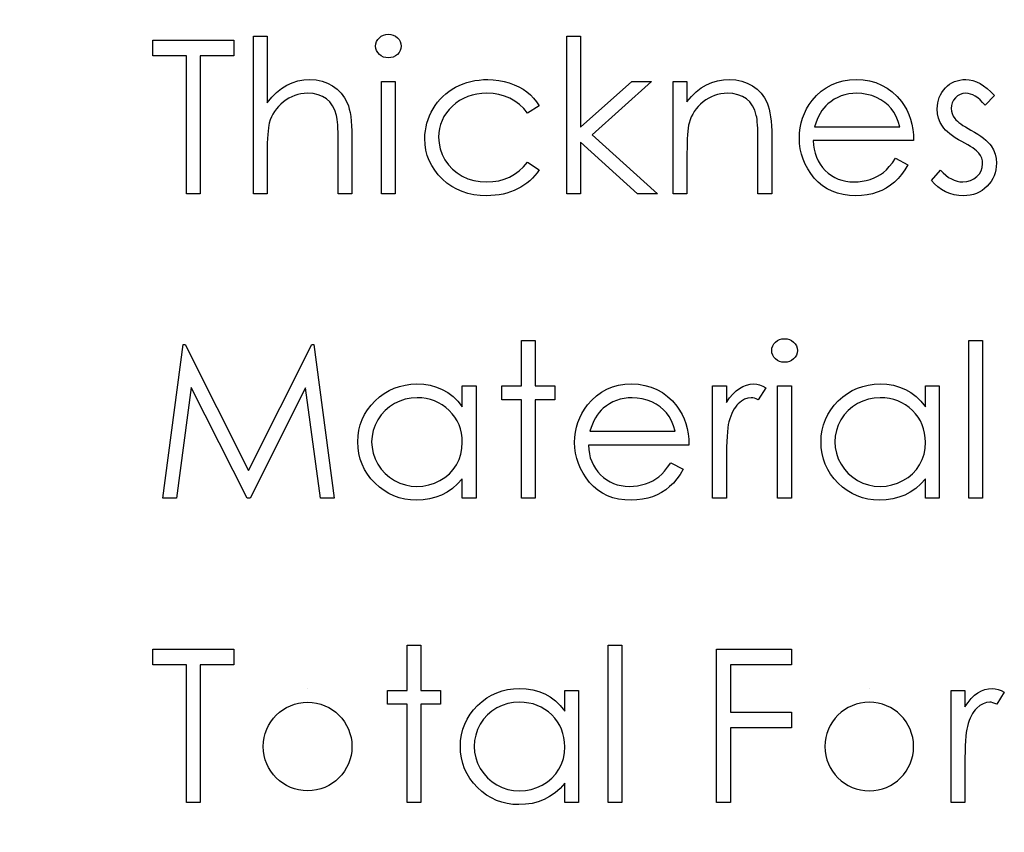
# Model space of a CAD drawing. Header units: inches. Extents: x 0.1 to 87.3, y 0.1 to 33.9.
# Tile 137 of 161: x 31.812 to 32.413, y 26.472 to 26.968. Entities that reach past the tile are written whole.
import ezdxf

# ---------------------------------------------------------------- set-up
doc = ezdxf.new("R2010")
doc.units = ezdxf.units.IN
doc.header["$MEASUREMENT"] = 0
doc.layers.add('DIMENSIONS', color=171, linetype='Continuous')
doc.styles.add('SLDTEXTSTYLE0', font='TXT', dxfattribs={"width": 0.75})
doc.dimstyles.new('SLDDIMSTYLE0', dxfattribs={"dimtxt": 0.125, "dimasz": 0.13, "dimexe": 0, "dimexo": 0.0625, "dimgap": 0.03125, "dimtad": 0, "dimtih": 1, "dimtoh": 1, "dimdec": 4, "dimlfac": 1.333333, "dimrnd": 1e-09, "dimzin": 4, "dimdsep": 46, "dimtxsty": 'SLDTEXTSTYLE0', "dimsah": 1, "dimcen": 0.09, "dimadec": 0, "dimazin": 1, "dimtfac": 1, "dimtdec": 4, "dimtofl": 0, "dimtmove": 0, "dimatfit": 3, "dimfxl": 0, "dimfrac": 2, "dimtolj": 1, "dimtzin": 12, "dimarcsym": 0})

# ---------------------------------------------------------------- blocks, each defined once
blk = doc.blocks.new('_D')
at = {"layer": 'DIMENSIONS'}
for p, q in [((31.75748, 27.92628), (31.50748, 27.92628)), ((31.50748, 27.92628), (31.50748, 27.32736)), ((31.50748, 22.25736), (31.50748, 27.32736))]:
    blk.add_line(p, q, dxfattribs=at)
for points in [[(31.50748, 27.32736), (31.48748, 27.19736), (31.52748, 27.19736)], [(31.50748, 22.25736), (31.52748, 22.38736), (31.48748, 22.38736)]]:
    blk.add_solid(points, dxfattribs=at)
at = {"layer": 'DIMENSIONS', "char_height": 0.125, "attachment_point": 1, "style": 'SLDTEXTSTYLE0'}
for s, insert in [('6.7600', (31.75748, 28.08741)), ('COIL', (31.81407, 27.88897))]:
    blk.add_mtext(s, dxfattribs=dict(at, insert=insert))

msp = doc.modelspace()

# ---------------------------------------------------------------- linework, layer by layer
at = {"color": 7, "linetype": 'Continuous'}
for p, q in [((31.988025, 26.560216), (31.988025, 26.560216)), ((32.330573, 26.560216), (32.330573, 26.560216))]:
    msp.add_line(p, q, dxfattribs=at)
at = {"color": 7, "linetype": 'Continuous', "flags": 128}
for points in [[(31.893637, 26.946194), (31.893637, 26.955809), (31.893637, 26.955809), (31.942916, 26.955809), (31.942916, 26.955809), (31.942916, 26.946194), (31.942916, 26.946194), (31.922483, 26.946194), (31.922483, 26.946194), (31.922483, 26.862059), (31.922483, 26.862059), (31.914069, 26.862059), (31.914069, 26.862059), (31.914069, 26.946194), (31.914069, 26.946194), (31.893637, 26.946194)], [(31.954935, 26.958213), (31.963348, 26.958213), (31.963348, 26.958213), (31.963348, 26.91763), (31.963348, 26.91763), (31.966128, 26.920954), (31.969057, 26.923827), (31.9721, 26.926268), (31.975292, 26.92824), (31.978616, 26.92978), (31.982091, 26.930888), (31.985678, 26.931546), (31.989415, 26.931771), (31.989415, 26.931771), (31.993209, 26.931527), (31.996777, 26.930813), (32.00012, 26.929593), (32.003237, 26.927902), (32.006054, 26.925799), (32.008496, 26.923376), (32.010524, 26.920597), (32.012158, 26.917498), (32.012834, 26.915752), (32.013416, 26.913761), (32.013904, 26.911564), (32.014317, 26.909122), (32.014618, 26.906437), (32.014843, 26.903545), (32.014993, 26.900408), (32.015031, 26.897047), (32.015031, 26.897047), (32.015031, 26.862059), (32.015031, 26.862059), (32.006618, 26.862059), (32.006618, 26.862059), (32.006618, 26.894286), (32.006618, 26.894286), (32.006599, 26.897084), (32.006561, 26.899638), (32.006486, 26.901948), (32.006373, 26.904033), (32.006242, 26.905855), (32.006073, 26.907432), (32.005866, 26.908784), (32.005641, 26.909873), (32.005641, 26.909873), (32.004627, 26.913029), (32.003275, 26.91577), (32.001584, 26.91808), (31.999537, 26.919977), (31.997152, 26.921461), (31.994429, 26.922512), (31.991349, 26.923151), (31.987931, 26.923358), (31.987931, 26.923358), (31.985903, 26.923282), (31.983931, 26.923038), (31.981997, 26.922625), (31.980138, 26.922062), (31.978316, 26.921311), (31.976569, 26.920428), (31.97486, 26.919357), (31.973208, 26.918137), (31.971649, 26.916785), (31.970241, 26.915376), (31.968964, 26.913874), (31.967818, 26.912296), (31.966823, 26.910643), (31.965959, 26.908916), (31.965226, 26.907094), (31.964644, 26.905216), (31.964644, 26.905216), (31.964344, 26.903845), (31.964081, 26.902211), (31.963855, 26.900314), (31.963668, 26.898136), (31.963536, 26.895713), (31.963423, 26.893009), (31.963367, 26.890061), (31.963348, 26.88683), (31.963348, 26.88683), (31.963348, 26.862059), (31.963348, 26.862059), (31.954935, 26.862059), (31.954935, 26.862059), (31.954935, 26.958213)], [(32.037229, 26.959415), (32.038788, 26.959284), (32.040234, 26.958889), (32.041567, 26.958213), (32.042769, 26.957293), (32.043783, 26.956185), (32.044497, 26.954946), (32.044929, 26.953612), (32.045079, 26.952166), (32.045079, 26.952166), (32.044929, 26.950758), (32.044497, 26.949443), (32.043783, 26.948222), (32.042769, 26.947114), (32.041567, 26.946194), (32.040234, 26.945518), (32.038788, 26.945124), (32.037229, 26.944992), (32.037229, 26.944992), (32.035689, 26.945124), (32.034281, 26.945518), (32.032947, 26.946194), (32.031745, 26.947114), (32.03075, 26.948222), (32.030036, 26.949443), (32.029604, 26.950758), (32.029454, 26.952166), (32.029454, 26.952166), (32.029604, 26.953612), (32.030036, 26.954946), (32.03075, 26.956185), (32.031745, 26.957293), (32.032947, 26.958213), (32.034281, 26.958889), (32.035689, 26.959284), (32.037229, 26.959415)], [(32.146041, 26.958213), (32.154454, 26.958213), (32.154454, 26.958213), (32.154454, 26.902624), (32.154454, 26.902624), (32.185629, 26.930569), (32.185629, 26.930569), (32.197723, 26.930569), (32.197723, 26.930569), (32.161553, 26.898117), (32.161553, 26.898117), (32.201329, 26.862059), (32.201329, 26.862059), (32.189253, 26.862059), (32.189253, 26.862059), (32.154454, 26.893629), (32.154454, 26.893629), (32.154454, 26.862059), (32.154454, 26.862059), (32.146041, 26.862059), (32.146041, 26.862059), (32.146041, 26.958213)], [(32.03306, 26.930569), (32.041473, 26.930569), (32.041473, 26.930569), (32.041473, 26.862059), (32.041473, 26.862059), (32.03306, 26.862059), (32.03306, 26.862059), (32.03306, 26.930569)], [(32.129214, 26.915714), (32.122171, 26.911338), (32.122171, 26.911338), (32.119786, 26.914155), (32.117176, 26.916597), (32.114377, 26.918663), (32.111373, 26.920353), (32.108142, 26.921667), (32.104706, 26.922606), (32.101081, 26.92317), (32.097231, 26.923358), (32.097231, 26.923358), (32.094151, 26.923226), (32.091184, 26.922869), (32.088367, 26.92225), (32.085682, 26.921404), (32.083127, 26.920296), (32.080705, 26.918944), (32.078414, 26.917367), (32.076254, 26.915526), (32.074301, 26.913517), (32.072611, 26.911395), (32.071165, 26.909179), (32.07, 26.90685), (32.06908, 26.904427), (32.068441, 26.901892), (32.068047, 26.899244), (32.067916, 26.896502), (32.067916, 26.896502), (32.06816, 26.892915), (32.068873, 26.889441), (32.070075, 26.88606), (32.071747, 26.882793), (32.07385, 26.879769), (32.07631, 26.877084), (32.079108, 26.874774), (32.082282, 26.87282), (32.085738, 26.871262), (32.089381, 26.870154), (32.093231, 26.869496), (32.097288, 26.869271), (32.097288, 26.869271), (32.101006, 26.869459), (32.104555, 26.870022), (32.107917, 26.870961), (32.111128, 26.872276), (32.114152, 26.873966), (32.116988, 26.876032), (32.119673, 26.878473), (32.122171, 26.88129), (32.122171, 26.88129), (32.129214, 26.87667), (32.129214, 26.87667), (32.127937, 26.874849), (32.126547, 26.873121), (32.125044, 26.871506), (32.123448, 26.870003), (32.121758, 26.868595), (32.119936, 26.867299), (32.118021, 26.866097), (32.116011, 26.865008), (32.113908, 26.864031), (32.111729, 26.863186), (32.109495, 26.862473), (32.107166, 26.86189), (32.104781, 26.86144), (32.102302, 26.86112), (32.099767, 26.860914), (32.097156, 26.860858), (32.097156, 26.860858), (32.093175, 26.861008), (32.089381, 26.861496), (32.085757, 26.862285), (32.082301, 26.863393), (32.079015, 26.86482), (32.075897, 26.866567), (32.072967, 26.868632), (32.070207, 26.871018), (32.06769, 26.873628), (32.065531, 26.876389), (32.06369, 26.879262), (32.062188, 26.882286), (32.061005, 26.885459), (32.060178, 26.888746), (32.059671, 26.892183), (32.059502, 26.895751), (32.059502, 26.895751), (32.059577, 26.898174), (32.059821, 26.900559), (32.060197, 26.902906), (32.06076, 26.905197), (32.061455, 26.907451), (32.062319, 26.909667), (32.063333, 26.911827), (32.064498, 26.913949), (32.065812, 26.915996), (32.06724, 26.917911), (32.068779, 26.919733), (32.070451, 26.921423), (32.072216, 26.923001), (32.074113, 26.924466), (32.076141, 26.925818), (32.078263, 26.927057), (32.080479, 26.928165), (32.082771, 26.929123), (32.085118, 26.929931), (32.087541, 26.930588), (32.09002, 26.931114), (32.092555, 26.931471), (32.095165, 26.931696), (32.097851, 26.931771), (32.097851, 26.931771), (32.101213, 26.93164), (32.104537, 26.931245), (32.107786, 26.930607), (32.110978, 26.929686), (32.114021, 26.92856), (32.116838, 26.927283), (32.119392, 26.925837), (32.12172, 26.92424), (32.123843, 26.922456), (32.125796, 26.920447), (32.127599, 26.918193), (32.129214, 26.915714)], [(32.210944, 26.930569), (32.219358, 26.930569), (32.219358, 26.930569), (32.219358, 26.918212), (32.219358, 26.918212), (32.222119, 26.921517), (32.225011, 26.924353), (32.228053, 26.926682), (32.231246, 26.928541), (32.23457, 26.929949), (32.238044, 26.930963), (32.241669, 26.931564), (32.245425, 26.931771), (32.245425, 26.931771), (32.249218, 26.931527), (32.252786, 26.930813), (32.256129, 26.929593), (32.259247, 26.927902), (32.262064, 26.925799), (32.264505, 26.923358), (32.266533, 26.920578), (32.268167, 26.917461), (32.268843, 26.915714), (32.269426, 26.913723), (32.269914, 26.911526), (32.270327, 26.909085), (32.270627, 26.906418), (32.270853, 26.903526), (32.271003, 26.90039), (32.271041, 26.897047), (32.271041, 26.897047), (32.271041, 26.862059), (32.271041, 26.862059), (32.262627, 26.862059), (32.262627, 26.862059), (32.262627, 26.894286), (32.262627, 26.894286), (32.262608, 26.897084), (32.262571, 26.899638), (32.262496, 26.901948), (32.262383, 26.904033), (32.262233, 26.905855), (32.262064, 26.907432), (32.261857, 26.908784), (32.261632, 26.909873), (32.261632, 26.909873), (32.260674, 26.913029), (32.259341, 26.91577), (32.25765, 26.91808), (32.255603, 26.919977), (32.2532, 26.921461), (32.250458, 26.922512), (32.247378, 26.923151), (32.24396, 26.923358), (32.24396, 26.923358), (32.241932, 26.923282), (32.23996, 26.923038), (32.238025, 26.922625), (32.236166, 26.922062), (32.234344, 26.921311), (32.232579, 26.920428), (32.23087, 26.919357), (32.229217, 26.918137), (32.227659, 26.916785), (32.22625, 26.915376), (32.224973, 26.913874), (32.223828, 26.912296), (32.222832, 26.910643), (32.221968, 26.908916), (32.221236, 26.907094), (32.220654, 26.905216), (32.220654, 26.905216), (32.220353, 26.903826), (32.22009, 26.902174), (32.219865, 26.900277), (32.219677, 26.898098), (32.219546, 26.895676), (32.219433, 26.89299), (32.219377, 26.890042), (32.219358, 26.88683), (32.219358, 26.88683), (32.219358, 26.862059), (32.219358, 26.862059), (32.210944, 26.862059), (32.210944, 26.862059), (32.210944, 26.930569)], [(32.346499, 26.883694), (32.353973, 26.879769), (32.353973, 26.879769), (32.352133, 26.876633), (32.350161, 26.873816), (32.348058, 26.871299), (32.345804, 26.869121), (32.343419, 26.867224), (32.340902, 26.865571), (32.338217, 26.864144), (32.3354, 26.862961), (32.332414, 26.862041), (32.32924, 26.861383), (32.325878, 26.860989), (32.322329, 26.860858), (32.322329, 26.860858), (32.318385, 26.861027), (32.314667, 26.861534), (32.311174, 26.862379), (32.307887, 26.863562), (32.304845, 26.865083), (32.302009, 26.866942), (32.29938, 26.86914), (32.296995, 26.871675), (32.294854, 26.874417), (32.292994, 26.877253), (32.291436, 26.880182), (32.290159, 26.883206), (32.289145, 26.886305), (32.288431, 26.889478), (32.288018, 26.892765), (32.287868, 26.896126), (32.287868, 26.896126), (32.287999, 26.899282), (32.288356, 26.902361), (32.288976, 26.905347), (32.289839, 26.908258), (32.290947, 26.911075), (32.2923, 26.913799), (32.293915, 26.916447), (32.295755, 26.919001), (32.295755, 26.919001), (32.298366, 26.921987), (32.301183, 26.924597), (32.304206, 26.926776), (32.307455, 26.928578), (32.310911, 26.929968), (32.314573, 26.930982), (32.318441, 26.931564), (32.322535, 26.931771), (32.322535, 26.931771), (32.326742, 26.931564), (32.330742, 26.930926), (32.334517, 26.929874), (32.338067, 26.928409), (32.341409, 26.926513), (32.344527, 26.924184), (32.347438, 26.921442), (32.350123, 26.918287), (32.350123, 26.918287), (32.351851, 26.915827), (32.353335, 26.913235), (32.354612, 26.910474), (32.355645, 26.907582), (32.356471, 26.90454), (32.357072, 26.901347), (32.357429, 26.898004), (32.357579, 26.894511), (32.357579, 26.894511), (32.296281, 26.894511), (32.296281, 26.894511), (32.29645, 26.891807), (32.296826, 26.889215), (32.297427, 26.886755), (32.298253, 26.884427), (32.299267, 26.882229), (32.300506, 26.880145), (32.301971, 26.878192), (32.303643, 26.876351), (32.305483, 26.874698), (32.307418, 26.873252), (32.309465, 26.872032), (32.311624, 26.871036), (32.313878, 26.870266), (32.316244, 26.869722), (32.318704, 26.869384), (32.321277, 26.869271), (32.321277, 26.869271), (32.323794, 26.869365), (32.326254, 26.869665), (32.328695, 26.870172), (32.331099, 26.870867), (32.333409, 26.871731), (32.335531, 26.872745), (32.337466, 26.873872), (32.339231, 26.87513), (32.34094, 26.876652), (32.342724, 26.878605), (32.344583, 26.880933), (32.346499, 26.883694)], [(32.406858, 26.922024), (32.401149, 26.916146), (32.401149, 26.916146), (32.399646, 26.917836), (32.398144, 26.919301), (32.396642, 26.920541), (32.395177, 26.921555), (32.393693, 26.922343), (32.392228, 26.922907), (32.390763, 26.923245), (32.389317, 26.923358), (32.389317, 26.923358), (32.387552, 26.923189), (32.385918, 26.922663), (32.384397, 26.921799), (32.383026, 26.920578), (32.38188, 26.919132), (32.381073, 26.917592), (32.380585, 26.915921), (32.380416, 26.914137), (32.380416, 26.914137), (32.380566, 26.912521), (32.380998, 26.910963), (32.38173, 26.909423), (32.382744, 26.90792), (32.382744, 26.90792), (32.383402, 26.90715), (32.384228, 26.906362), (32.385205, 26.905517), (32.38635, 26.904653), (32.387665, 26.903751), (32.38913, 26.902831), (32.390745, 26.901854), (32.392529, 26.900859), (32.392529, 26.900859), (32.394707, 26.89962), (32.396698, 26.898399), (32.39852, 26.897178), (32.400153, 26.895976), (32.401599, 26.894774), (32.402877, 26.893591), (32.403966, 26.892408), (32.404867, 26.891244), (32.404867, 26.891244), (32.406257, 26.888821), (32.407271, 26.886248), (32.407853, 26.883525), (32.40806, 26.880652), (32.40806, 26.880652), (32.407966, 26.878623), (32.407703, 26.87667), (32.407252, 26.874792), (32.406633, 26.873008), (32.405806, 26.87128), (32.40483, 26.869647), (32.403665, 26.868088), (32.402313, 26.866604), (32.40083, 26.865252), (32.399271, 26.864088), (32.397618, 26.863111), (32.395872, 26.862304), (32.394031, 26.861665), (32.392097, 26.861214), (32.390087, 26.860951), (32.387984, 26.860858), (32.387984, 26.860858), (32.385148, 26.861008), (32.382387, 26.861477), (32.379683, 26.862247), (32.377035, 26.863318), (32.374537, 26.86467), (32.372265, 26.866266), (32.370218, 26.868088), (32.368396, 26.870135), (32.368396, 26.870135), (32.373974, 26.876483), (32.373974, 26.876483), (32.375589, 26.874792), (32.377223, 26.873328), (32.378894, 26.872088), (32.380566, 26.871074), (32.382275, 26.870285), (32.384021, 26.869722), (32.385768, 26.869384), (32.387552, 26.869271), (32.387552, 26.869271), (32.389975, 26.869478), (32.392209, 26.870097), (32.394256, 26.871111), (32.396116, 26.872558), (32.397656, 26.874267), (32.398764, 26.876145), (32.399421, 26.878135), (32.399646, 26.880295), (32.399646, 26.880295), (32.399496, 26.882079), (32.399064, 26.883769), (32.398351, 26.885347), (32.397336, 26.88683), (32.397336, 26.88683), (32.396679, 26.887544), (32.395834, 26.888314), (32.394801, 26.88914), (32.393599, 26.890004), (32.392209, 26.890906), (32.390632, 26.891845), (32.388885, 26.89284), (32.386951, 26.893892), (32.386951, 26.893892), (32.384866, 26.895075), (32.382951, 26.896258), (32.381223, 26.897441), (32.379646, 26.898605), (32.378256, 26.89977), (32.377054, 26.900934), (32.376002, 26.902099), (32.375138, 26.903244), (32.375138, 26.903244), (32.373767, 26.905629), (32.372791, 26.908202), (32.37219, 26.910906), (32.372002, 26.913799), (32.372002, 26.913799), (32.372077, 26.915695), (32.372303, 26.917498), (32.372697, 26.919226), (32.373223, 26.920879), (32.373918, 26.922437), (32.374763, 26.923921), (32.375758, 26.925329), (32.376904, 26.926644), (32.378181, 26.927846), (32.379533, 26.928879), (32.38096, 26.929762), (32.382463, 26.930494), (32.384059, 26.931057), (32.38573, 26.931452), (32.387477, 26.931696), (32.389317, 26.931771), (32.389317, 26.931771), (32.391496, 26.931621), (32.393674, 26.93117), (32.395872, 26.9304), (32.398069, 26.92933), (32.400247, 26.927959), (32.402445, 26.926287), (32.404661, 26.924315), (32.406858, 26.922024)], [(32.349166, 26.902925), (32.34817, 26.906249), (32.34695, 26.909216), (32.345541, 26.911827), (32.343926, 26.91408), (32.342086, 26.916071), (32.339945, 26.917855), (32.337541, 26.919433), (32.334855, 26.920803), (32.332001, 26.92193), (32.329052, 26.922719), (32.326047, 26.923207), (32.322967, 26.923358), (32.322967, 26.923358), (32.320451, 26.923264), (32.318009, 26.922963), (32.315662, 26.922456), (32.313427, 26.921761), (32.311249, 26.920841), (32.309183, 26.919752), (32.307211, 26.918437), (32.305314, 26.916935), (32.305314, 26.916935), (32.304, 26.915695), (32.302779, 26.914306), (32.301633, 26.912784), (32.300582, 26.911113), (32.299605, 26.909273), (32.298704, 26.907301), (32.297896, 26.905197), (32.297164, 26.902925), (32.297164, 26.902925), (32.349166, 26.902925)], [(31.899646, 26.676282), (31.912022, 26.770032), (31.912022, 26.770032), (31.913224, 26.770032), (31.913224, 26.770032), (31.95193, 26.693109), (31.95193, 26.693109), (31.990542, 26.770032), (31.990542, 26.770032), (31.991762, 26.770032), (31.991762, 26.770032), (32.004214, 26.676282), (32.004214, 26.676282), (31.995763, 26.676282), (31.995763, 26.676282), (31.986786, 26.74374), (31.986786, 26.74374), (31.952944, 26.676282), (31.952944, 26.676282), (31.951047, 26.676282), (31.951047, 26.676282), (31.917074, 26.74389), (31.917074, 26.74389), (31.908116, 26.676282), (31.908116, 26.676282), (31.899646, 26.676282)], [(32.118396, 26.772436), (32.12681, 26.772436), (32.12681, 26.772436), (32.12681, 26.744792), (32.12681, 26.744792), (32.138829, 26.744792), (32.138829, 26.744792), (32.138829, 26.736378), (32.138829, 26.736378), (32.12681, 26.736378), (32.12681, 26.736378), (32.12681, 26.676282), (32.12681, 26.676282), (32.118396, 26.676282), (32.118396, 26.676282), (32.118396, 26.736378), (32.118396, 26.736378), (32.106377, 26.736378), (32.106377, 26.736378), (32.106377, 26.744792), (32.106377, 26.744792), (32.118396, 26.744792), (32.118396, 26.744792), (32.118396, 26.772436)], [(32.278815, 26.773638), (32.280374, 26.773506), (32.28182, 26.773112), (32.283154, 26.772436), (32.284356, 26.771516), (32.28537, 26.770408), (32.286083, 26.769168), (32.286515, 26.767835), (32.286666, 26.766389), (32.286666, 26.766389), (32.286515, 26.76498), (32.286083, 26.763665), (32.28537, 26.762445), (32.284356, 26.761337), (32.283154, 26.760417), (32.28182, 26.75974), (32.280374, 26.759346), (32.278816, 26.759215), (32.278816, 26.759215), (32.277276, 26.759346), (32.275867, 26.75974), (32.274534, 26.760417), (32.273332, 26.761337), (32.272336, 26.762445), (32.271623, 26.763665), (32.271191, 26.76498), (32.271041, 26.766389), (32.271041, 26.766389), (32.271191, 26.767835), (32.271623, 26.769168), (32.272336, 26.770408), (32.273332, 26.771516), (32.274534, 26.772436), (32.275867, 26.773112), (32.277276, 26.773506), (32.278816, 26.773638)], [(32.391233, 26.772436), (32.399646, 26.772436), (32.399646, 26.772436), (32.399646, 26.676282), (32.399646, 26.676282), (32.391233, 26.676282), (32.391233, 26.676282), (32.391233, 26.772436)], [(32.090752, 26.744792), (32.090752, 26.676282), (32.090752, 26.676282), (32.082339, 26.676282), (32.082339, 26.676282), (32.082339, 26.688132), (32.082339, 26.688132), (32.079428, 26.684977), (32.076367, 26.682273), (32.073099, 26.680019), (32.069681, 26.678216), (32.066094, 26.676845), (32.062357, 26.675869), (32.058432, 26.675268), (32.054356, 26.67508), (32.054356, 26.67508), (32.050732, 26.675249), (32.047239, 26.675737), (32.043877, 26.676545), (32.040647, 26.677672), (32.037567, 26.679136), (32.0346, 26.680921), (32.031783, 26.683024), (32.029097, 26.685465), (32.026637, 26.688132), (32.024515, 26.69093), (32.022731, 26.693879), (32.021247, 26.696978), (32.020102, 26.700208), (32.019294, 26.703569), (32.018806, 26.707081), (32.018637, 26.710725), (32.018637, 26.710725), (32.018806, 26.714293), (32.019294, 26.717748), (32.02012, 26.721054), (32.021285, 26.724246), (32.022768, 26.727289), (32.024571, 26.730199), (32.026712, 26.732998), (32.029191, 26.735646), (32.031895, 26.738068), (32.03475, 26.740172), (32.037717, 26.741956), (32.040835, 26.743402), (32.044084, 26.744547), (32.047464, 26.745355), (32.050976, 26.745824), (32.054619, 26.745993), (32.054619, 26.745993), (32.058807, 26.745787), (32.062789, 26.745167), (32.066563, 26.744115), (32.070132, 26.742669), (32.073493, 26.740773), (32.076667, 26.738369), (32.079597, 26.735495), (32.082339, 26.732115), (32.082339, 26.732115), (32.082339, 26.744792), (32.082339, 26.744792), (32.090752, 26.744792)], [(32.209479, 26.697917), (32.216954, 26.693992), (32.216954, 26.693992), (32.215114, 26.690855), (32.213142, 26.688038), (32.211038, 26.685522), (32.208785, 26.683343), (32.2064, 26.681446), (32.203883, 26.679794), (32.201198, 26.678367), (32.198381, 26.677183), (32.195395, 26.676263), (32.192221, 26.675606), (32.188859, 26.675211), (32.18531, 26.67508), (32.18531, 26.67508), (32.181366, 26.675249), (32.177647, 26.675756), (32.174154, 26.676601), (32.170868, 26.677784), (32.167825, 26.679306), (32.16499, 26.681165), (32.16236, 26.683362), (32.159975, 26.685897), (32.157834, 26.688639), (32.155975, 26.691475), (32.154416, 26.694405), (32.153139, 26.697428), (32.152125, 26.700527), (32.151412, 26.703701), (32.150999, 26.706987), (32.150848, 26.710349), (32.150848, 26.710349), (32.15098, 26.713504), (32.151337, 26.716584), (32.151956, 26.71957), (32.15282, 26.722481), (32.153928, 26.725298), (32.15528, 26.728021), (32.156895, 26.730669), (32.158736, 26.733223), (32.158736, 26.733223), (32.161346, 26.736209), (32.164163, 26.738819), (32.167187, 26.740998), (32.170436, 26.742801), (32.173891, 26.744191), (32.177554, 26.745205), (32.181422, 26.745787), (32.185516, 26.745993), (32.185516, 26.745993), (32.189723, 26.745787), (32.193723, 26.745148), (32.197498, 26.744097), (32.201047, 26.742632), (32.20439, 26.740735), (32.207508, 26.738406), (32.210419, 26.735664), (32.213104, 26.732509), (32.213104, 26.732509), (32.214832, 26.730049), (32.216316, 26.727458), (32.217593, 26.724697), (32.218625, 26.721805), (32.219452, 26.718762), (32.220053, 26.71557), (32.22041, 26.712227), (32.22056, 26.708734), (32.22056, 26.708734), (32.159262, 26.708734), (32.159262, 26.708734), (32.159431, 26.70603), (32.159806, 26.703438), (32.160407, 26.700978), (32.161234, 26.698649), (32.162248, 26.696452), (32.163487, 26.694367), (32.164952, 26.692414), (32.166624, 26.690574), (32.168464, 26.688921), (32.170398, 26.687475), (32.172445, 26.686254), (32.174605, 26.685259), (32.176859, 26.684489), (32.179225, 26.683944), (32.181685, 26.683606), (32.184258, 26.683493), (32.184258, 26.683493), (32.186775, 26.683587), (32.189235, 26.683888), (32.191676, 26.684395), (32.19408, 26.68509), (32.19639, 26.685954), (32.198512, 26.686968), (32.200446, 26.688095), (32.202212, 26.689353), (32.203921, 26.690874), (32.205705, 26.692827), (32.207564, 26.695156), (32.20948, 26.697917)], [(32.234983, 26.744792), (32.243396, 26.744792), (32.243396, 26.744792), (32.243396, 26.734707), (32.243396, 26.734707), (32.245312, 26.737486), (32.247284, 26.739852), (32.249293, 26.741787), (32.251359, 26.743327), (32.253481, 26.744491), (32.25566, 26.745336), (32.257857, 26.745824), (32.260111, 26.745993), (32.260111, 26.745993), (32.261857, 26.745843), (32.26366, 26.745411), (32.265519, 26.744679), (32.267435, 26.743646), (32.267435, 26.743646), (32.262815, 26.736359), (32.262815, 26.736359), (32.261594, 26.736885), (32.260467, 26.73728), (32.259435, 26.737505), (32.258514, 26.73758), (32.258514, 26.73758), (32.256505, 26.737355), (32.254514, 26.736679), (32.25258, 26.735552), (32.250664, 26.733974), (32.249744, 26.733016), (32.24888, 26.731927), (32.248091, 26.730725), (32.24734, 26.729392), (32.246645, 26.727927), (32.246007, 26.72635), (32.245425, 26.724641), (32.244899, 26.722819), (32.244899, 26.722819), (32.244542, 26.721185), (32.244241, 26.719176), (32.243979, 26.71679), (32.243772, 26.71403), (32.243603, 26.710912), (32.24349, 26.707419), (32.243415, 26.703551), (32.243396, 26.699306), (32.243396, 26.699306), (32.243396, 26.676282), (32.243396, 26.676282), (32.234983, 26.676282), (32.234983, 26.676282), (32.234983, 26.744792)], [(32.274646, 26.744792), (32.28306, 26.744792), (32.28306, 26.744792), (32.28306, 26.676282), (32.28306, 26.676282), (32.274646, 26.676282), (32.274646, 26.676282), (32.274646, 26.744792)], [(32.373204, 26.744792), (32.373204, 26.676282), (32.373204, 26.676282), (32.364791, 26.676282), (32.364791, 26.676282), (32.364791, 26.688132), (32.364791, 26.688132), (32.36188, 26.684977), (32.358819, 26.682273), (32.355551, 26.680019), (32.352133, 26.678216), (32.348546, 26.676845), (32.344809, 26.675869), (32.340884, 26.675268), (32.336808, 26.67508), (32.336808, 26.67508), (32.333184, 26.675249), (32.329691, 26.675737), (32.326329, 26.676545), (32.323099, 26.677672), (32.320019, 26.679136), (32.317052, 26.680921), (32.314235, 26.683024), (32.311549, 26.685465), (32.309089, 26.688132), (32.306967, 26.69093), (32.305183, 26.693879), (32.303699, 26.696978), (32.302554, 26.700208), (32.301746, 26.703569), (32.301258, 26.707081), (32.301089, 26.710725), (32.301089, 26.710725), (32.301258, 26.714293), (32.301746, 26.717748), (32.302572, 26.721054), (32.303737, 26.724246), (32.30522, 26.727289), (32.307023, 26.730199), (32.309164, 26.732998), (32.311643, 26.735646), (32.314347, 26.738068), (32.317202, 26.740172), (32.320169, 26.741956), (32.323287, 26.743402), (32.326536, 26.744547), (32.329916, 26.745355), (32.333428, 26.745824), (32.337071, 26.745993), (32.337071, 26.745993), (32.341259, 26.745787), (32.345241, 26.745167), (32.349015, 26.744115), (32.352584, 26.742669), (32.355945, 26.740773), (32.359119, 26.738369), (32.362049, 26.735495), (32.364791, 26.732115), (32.364791, 26.732115), (32.364791, 26.744792), (32.364791, 26.744792), (32.373204, 26.744792)], [(32.054732, 26.73758), (32.051051, 26.737355), (32.04752, 26.736697), (32.04414, 26.735589), (32.040891, 26.734049), (32.037886, 26.732115), (32.035201, 26.729805), (32.032834, 26.727157), (32.030787, 26.724133), (32.029154, 26.720903), (32.027989, 26.71756), (32.027276, 26.714142), (32.02705, 26.710631), (32.02705, 26.710631), (32.027294, 26.707138), (32.027989, 26.70372), (32.029172, 26.700377), (32.030825, 26.697109), (32.032891, 26.694067), (32.035257, 26.691381), (32.037961, 26.689052), (32.040985, 26.68708), (32.044234, 26.685503), (32.047596, 26.684395), (32.05107, 26.683719), (32.054657, 26.683493), (32.054657, 26.683493), (32.0583, 26.683719), (32.06185, 26.684376), (32.065286, 26.685484), (32.068629, 26.687043), (32.071728, 26.688977), (32.07447, 26.691231), (32.076799, 26.693804), (32.07877, 26.696677), (32.080329, 26.699813), (32.081456, 26.703156), (32.082113, 26.706668), (32.082339, 26.710386), (32.082339, 26.710386), (32.082207, 26.713222), (32.081832, 26.715945), (32.081212, 26.718556), (32.080348, 26.721035), (32.079221, 26.723401), (32.07785, 26.725655), (32.076235, 26.727777), (32.074357, 26.729786), (32.07231, 26.731608), (32.07015, 26.733204), (32.067859, 26.734538), (32.065474, 26.735627), (32.062958, 26.736491), (32.060328, 26.737092), (32.057587, 26.737467), (32.054732, 26.73758)], [(32.212146, 26.717147), (32.211151, 26.720471), (32.20993, 26.723439), (32.208522, 26.726049), (32.206907, 26.728303), (32.205066, 26.730293), (32.202925, 26.732077), (32.200522, 26.733655), (32.197836, 26.735026), (32.194981, 26.736153), (32.192033, 26.736941), (32.189028, 26.73743), (32.185948, 26.73758), (32.185948, 26.73758), (32.183432, 26.737486), (32.18099, 26.737186), (32.178643, 26.736679), (32.176408, 26.735984), (32.174229, 26.735063), (32.172164, 26.733974), (32.170192, 26.73266), (32.168295, 26.731157), (32.168295, 26.731157), (32.16698, 26.729918), (32.16576, 26.728528), (32.164614, 26.727007), (32.163562, 26.725335), (32.162586, 26.723495), (32.161684, 26.721523), (32.160877, 26.71942), (32.160144, 26.717147), (32.160144, 26.717147), (32.212146, 26.717147)], [(32.337184, 26.73758), (32.333503, 26.737355), (32.329972, 26.736697), (32.326592, 26.735589), (32.323343, 26.734049), (32.320338, 26.732115), (32.317653, 26.729805), (32.315286, 26.727157), (32.313239, 26.724133), (32.311605, 26.720903), (32.310441, 26.71756), (32.309727, 26.714142), (32.309502, 26.710631), (32.309502, 26.710631), (32.309746, 26.707138), (32.310441, 26.70372), (32.311624, 26.700377), (32.313277, 26.697109), (32.315343, 26.694067), (32.317709, 26.691381), (32.320413, 26.689052), (32.323437, 26.68708), (32.326686, 26.685503), (32.330048, 26.684395), (32.333522, 26.683719), (32.337109, 26.683493), (32.337109, 26.683493), (32.340752, 26.683719), (32.344302, 26.684376), (32.347738, 26.685484), (32.351081, 26.687043), (32.35418, 26.688977), (32.356922, 26.691231), (32.35925, 26.693804), (32.361222, 26.696677), (32.362781, 26.699813), (32.363908, 26.703156), (32.364565, 26.706668), (32.364791, 26.710386), (32.364791, 26.710386), (32.364659, 26.713222), (32.364284, 26.715945), (32.363664, 26.718556), (32.3628, 26.721035), (32.361673, 26.723401), (32.360302, 26.725655), (32.358687, 26.727777), (32.356809, 26.729786), (32.354762, 26.731608), (32.352602, 26.733204), (32.350311, 26.734538), (32.347926, 26.735627), (32.34541, 26.736491), (32.34278, 26.737092), (32.340038, 26.737467), (32.337184, 26.73758)], [(31.893637, 26.574639), (31.893637, 26.584254), (31.893637, 26.584254), (31.942916, 26.584254), (31.942916, 26.584254), (31.942916, 26.574639), (31.942916, 26.574639), (31.922483, 26.574639), (31.922483, 26.574639), (31.922483, 26.490504), (31.922483, 26.490504), (31.914069, 26.490504), (31.914069, 26.490504), (31.914069, 26.574639), (31.914069, 26.574639), (31.893637, 26.574639)], [(32.048685, 26.586658), (32.057098, 26.586658), (32.057098, 26.586658), (32.057098, 26.559014), (32.057098, 26.559014), (32.069118, 26.559014), (32.069118, 26.559014), (32.069118, 26.550601), (32.069118, 26.550601), (32.057098, 26.550601), (32.057098, 26.550601), (32.057098, 26.490504), (32.057098, 26.490504), (32.048685, 26.490504), (32.048685, 26.490504), (32.048685, 26.550601), (32.048685, 26.550601), (32.036666, 26.550601), (32.036666, 26.550601), (32.036666, 26.559014), (32.036666, 26.559014), (32.048685, 26.559014), (32.048685, 26.559014), (32.048685, 26.586658)], [(32.171281, 26.586658), (32.179694, 26.586658), (32.179694, 26.586658), (32.179694, 26.490504), (32.179694, 26.490504), (32.171281, 26.490504), (32.171281, 26.490504), (32.171281, 26.586658)], [(32.237387, 26.584254), (32.28306, 26.584254), (32.28306, 26.584254), (32.28306, 26.574639), (32.28306, 26.574639), (32.2458, 26.574639), (32.2458, 26.574639), (32.2458, 26.545793), (32.2458, 26.545793), (32.28306, 26.545793), (32.28306, 26.545793), (32.28306, 26.536177), (32.28306, 26.536177), (32.2458, 26.536177), (32.2458, 26.536177), (32.2458, 26.490504), (32.2458, 26.490504), (32.237387, 26.490504), (32.237387, 26.490504), (32.237387, 26.584254)], [(32.153252, 26.559014), (32.153252, 26.490504), (32.153252, 26.490504), (32.144839, 26.490504), (32.144839, 26.490504), (32.144839, 26.502355), (32.144839, 26.502355), (32.141928, 26.4992), (32.138867, 26.496495), (32.135599, 26.494242), (32.132181, 26.492439), (32.128594, 26.491068), (32.124857, 26.490091), (32.120932, 26.48949), (32.116856, 26.489302), (32.116856, 26.489302), (32.113232, 26.489471), (32.109739, 26.48996), (32.106377, 26.490767), (32.103147, 26.491894), (32.100067, 26.493359), (32.0971, 26.495143), (32.094283, 26.497246), (32.091597, 26.499688), (32.089137, 26.502355), (32.087015, 26.505153), (32.085231, 26.508101), (32.083747, 26.5112), (32.082602, 26.51443), (32.081794, 26.517792), (32.081306, 26.521304), (32.081137, 26.524947), (32.081137, 26.524947), (32.081306, 26.528515), (32.081794, 26.531971), (32.08262, 26.535276), (32.083785, 26.538469), (32.085268, 26.541511), (32.087071, 26.544422), (32.089212, 26.54722), (32.091691, 26.549868), (32.094395, 26.552291), (32.09725, 26.554394), (32.100217, 26.556178), (32.103335, 26.557624), (32.106584, 26.55877), (32.109964, 26.559577), (32.113476, 26.560047), (32.117119, 26.560216), (32.117119, 26.560216), (32.121307, 26.560009), (32.125289, 26.55939), (32.129063, 26.558338), (32.132632, 26.556892), (32.135993, 26.554995), (32.139167, 26.552591), (32.142097, 26.549718), (32.144839, 26.546337), (32.144839, 26.546337), (32.144839, 26.559014), (32.144839, 26.559014), (32.153252, 26.559014)], [(32.380415, 26.559014), (32.388829, 26.559014), (32.388829, 26.559014), (32.388829, 26.548929), (32.388829, 26.548929), (32.390745, 26.551709), (32.392717, 26.554075), (32.394726, 26.556009), (32.396792, 26.557549), (32.398914, 26.558713), (32.401092, 26.559559), (32.40329, 26.560047), (32.405543, 26.560216), (32.405543, 26.560216), (32.40729, 26.560066), (32.409093, 26.559634), (32.410952, 26.558901), (32.412868, 26.557868), (32.412868, 26.557868), (32.408248, 26.550582), (32.408248, 26.550582), (32.407027, 26.551108), (32.4059, 26.551502), (32.404867, 26.551727), (32.403947, 26.551802), (32.403947, 26.551802), (32.401938, 26.551577), (32.399947, 26.550901), (32.398012, 26.549774), (32.396097, 26.548197), (32.395177, 26.547239), (32.394313, 26.54615), (32.393524, 26.544948), (32.392773, 26.543614), (32.392078, 26.542149), (32.391439, 26.540572), (32.390857, 26.538863), (32.390331, 26.537041), (32.390331, 26.537041), (32.389975, 26.535407), (32.389674, 26.533398), (32.389411, 26.531013), (32.389205, 26.528252), (32.389036, 26.525135), (32.388923, 26.521642), (32.388848, 26.517773), (32.388829, 26.513529), (32.388829, 26.513529), (32.388829, 26.490504), (32.388829, 26.490504), (32.380416, 26.490504), (32.380416, 26.490504), (32.380416, 26.559014)], [(32.117232, 26.551802), (32.113551, 26.551577), (32.11002, 26.55092), (32.10664, 26.549812), (32.103391, 26.548272), (32.100386, 26.546337), (32.097701, 26.544028), (32.095334, 26.54138), (32.093287, 26.538356), (32.091654, 26.535126), (32.090489, 26.531783), (32.089776, 26.528365), (32.08955, 26.524853), (32.08955, 26.524853), (32.089794, 26.52136), (32.090489, 26.517942), (32.091672, 26.514599), (32.093325, 26.511331), (32.095391, 26.508289), (32.097757, 26.505604), (32.100461, 26.503275), (32.103485, 26.501303), (32.106734, 26.499725), (32.110096, 26.498617), (32.11357, 26.497941), (32.117157, 26.497716), (32.117157, 26.497716), (32.1208, 26.497941), (32.12435, 26.498599), (32.127786, 26.499707), (32.131129, 26.501265), (32.134228, 26.5032), (32.13697, 26.505453), (32.139299, 26.508026), (32.14127, 26.510899), (32.142829, 26.514036), (32.143956, 26.517379), (32.144613, 26.52089), (32.144839, 26.524609), (32.144839, 26.524609), (32.144707, 26.527445), (32.144332, 26.530168), (32.143712, 26.532778), (32.142848, 26.535257), (32.141721, 26.537624), (32.14035, 26.539877), (32.138735, 26.541999), (32.136857, 26.544009), (32.13481, 26.54583), (32.13265, 26.547427), (32.130359, 26.54876), (32.127974, 26.549849), (32.125458, 26.550713), (32.122828, 26.551314), (32.120087, 26.55169), (32.117232, 26.551802)]]:
    msp.add_lwpolyline(points, dxfattribs=at)
at = {"color": 7, "linetype": 'Continuous'}
for centre, start, end in [((31.987988, 26.524765), 90.000023, 89.999977), ((32.330536, 26.524765), 90.000069, 89.999931)]:
    msp.add_arc(centre, 0.027038, start, end, dxfattribs=at)

# ---------------------------------------------------------------- dimensions: what is measured, and where the dimension line sits
at = {"layer": 'DIMENSIONS'}
dim = msp.add_linear_dim(base=(31.507477, 27.327365), p1=(31.798685, 22.257365), p2=(31.798685, 27.327365), angle=90, text='<>\\PCOIL', dimstyle='SLDDIMSTYLE0', dxfattribs=at)
dim.commit()
dim.dimension.update_dxf_attribs({"geometry": '_D', "text_midpoint": (31.507477, 27.926276), "dimtype": 160})

doc.saveas('drawing.dxf')
